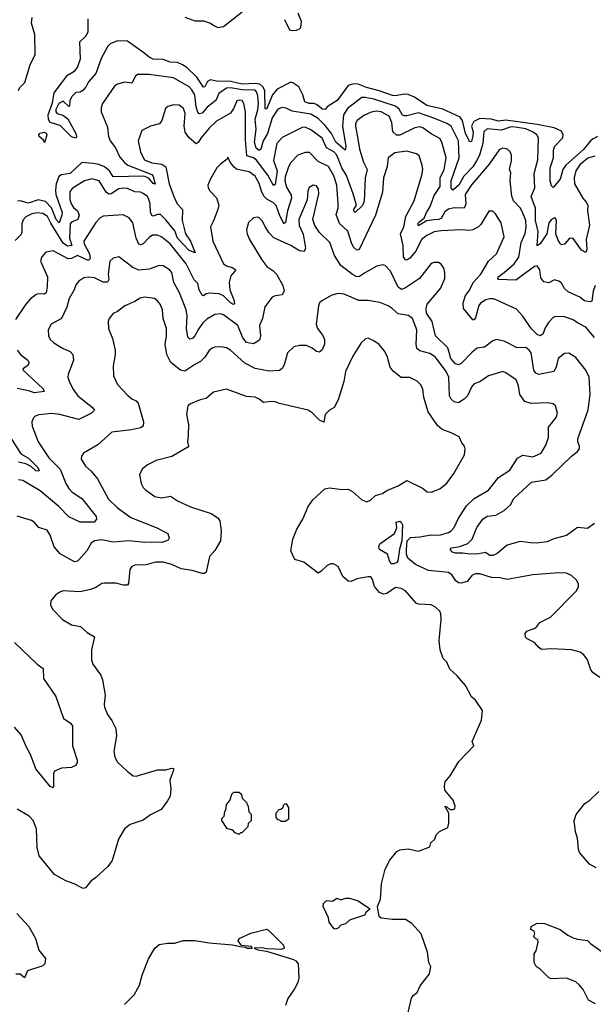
# Model space of a CAD drawing. Extents: x 2220333 to 2384341, y 721037 to 894043.
# Tile 63 of 256: x 2264062 to 2268066, y 771182 to 778049. Entities that reach past the tile are written whole.
import ezdxf

# ---------------------------------------------------------------- set-up
doc = ezdxf.new("R2010")
doc.units = 0

msp = doc.modelspace()

# ---------------------------------------------------------------- linework, layer by layer
at = {"layer": '0CON10XD'}
for points in [[(2265215, 778067.1), (2265285, 778040.4), (2265345, 778041.2), (2265394.1, 778024.1), (2265417.6, 778007.6), (2265445, 777994.6), (2265485, 778001.1), (2265615, 778102.9)], [(2265910.7, 778050.7), (2265945, 777978.9), (2265965, 777972.8), (2265995, 777974.7), (2266016.2, 777983.8), (2266025.5, 777995), (2266028.5, 778035), (2266005.5, 778095)], [(2264054.2, 777555.8), (2264063.8, 777575), (2264099.1, 777610.9), (2264135.6, 777734.4), (2264170.6, 777805), (2264168.8, 777945), (2264145.5, 778025.5), (2264149.2, 778065)], [(2268095, 777233.2), (2268065, 777218.6), (2268047.1, 777205), (2267997.6, 777142.4), (2267874.8, 777035), (2267854.3, 777005), (2267835, 776936.2), (2267785, 776877.5), (2267775, 776890), (2267765.9, 776925), (2267764.8, 777015), (2267789, 777085), (2267787.4, 777135), (2267794.8, 777165), (2267854.7, 777225.3), (2267856.7, 777245), (2267845, 777270.9), (2267793.9, 777293.9), (2267675, 777317), (2267455, 777347.4), (2267405, 777340.2), (2267353.8, 777355), (2267275, 777360.6), (2267231.6, 777338.4), (2267216.2, 777305), (2267226.7, 777265), (2267225, 777238.8), (2267215, 777200), (2267205, 777196), (2267174.1, 777255), (2267153.6, 777345), (2267137.9, 777367.9), (2267015, 777423.7), (2266905, 777449.4), (2266819.1, 777509.2), (2266775, 777527.3), (2266745, 777530), (2266685, 777517.3), (2266665, 777518.9), (2266572.2, 777552.2), (2266482, 777575), (2266425, 777598.9), (2266395, 777601.9), (2266355, 777590), (2266279.2, 777485), (2266209.7, 777440.3), (2266195, 777422), (2266175, 777424.6), (2266135, 777457.7), (2266116, 777464), (2266083.8, 777465), (2266053.8, 777475), (2266038.6, 777525), (2266010.8, 777580.8), (2265969.4, 777609.4), (2265955, 777612.2), (2265858.6, 777565), (2265826.5, 777523.5), (2265785, 777425.8), (2265776.4, 777426.4), (2265772.4, 777555), (2265760.4, 777580.4), (2265738.9, 777598.9), (2265705, 777603.8), (2265615, 777598.7), (2265537.3, 777617.3), (2265435, 777619.6), (2265395, 777628.3), (2265373.1, 777616.9), (2265355, 777581.2), (2265345, 777577.5), (2265298.2, 777648.2), (2265228.8, 777715), (2265199.3, 777735), (2265165, 777749), (2265112.5, 777752.5), (2265065, 777771.2), (2264993.1, 777773.1), (2264965, 777786.5), (2264928.3, 777818.3), (2264815, 777898.6), (2264745, 777900.6), (2264695, 777881.1), (2264678.1, 777865), (2264631.2, 777778.8), (2264595, 777674.2), (2264543.6, 777616.4), (2264527.3, 777582.7), (2264503.3, 777555), (2264485, 777543.8), (2264455, 777540), (2264427.5, 777515), (2264413.3, 777485), (2264410, 777445), (2264405, 777442.5), (2264365, 777480), (2264336.7, 777465), (2264315, 777422.5), (2264314.5, 777405), (2264325, 777393.5), (2264363, 777383), (2264397.5, 777357.5), (2264454.4, 777255), (2264460, 777235), (2264455, 777222), (2264425, 777232.5), (2264345, 777310), (2264275, 777332), (2264263, 777353), (2264260.9, 777385), (2264291.1, 777468.9), (2264302.4, 777537.6), (2264355, 777605.7), (2264395, 777660.9), (2264447.6, 777692.4), (2264465.9, 777714.1), (2264487.1, 777775), (2264482, 777895), (2264525, 777934.2), (2264540, 777965), (2264541.2, 778055)], [(2268076.3, 777096.3), (2268027.4, 777082.6), (2267973.4, 777036.6), (2267945, 776994), (2267932.4, 776945), (2267934.7, 776904.7), (2267993.1, 776805), (2268016.1, 776776.1), (2268027.3, 776755), (2268026.4, 776715), (2268039.6, 776615), (2268017.5, 776515), (2268021.1, 776445), (2268015, 776425.8), (2267985, 776440.9), (2267925, 776522.9), (2267905.7, 776524.3), (2267895, 776517.5), (2267865, 776482.5), (2267845, 776479.4), (2267835, 776486.9), (2267817.9, 776515), (2267805.3, 776555), (2267810, 776645), (2267805, 776660), (2267795, 776666.4), (2267775, 776655.4), (2267755, 776630.9), (2267742.8, 776555), (2267695, 776484.5), (2267675, 776470.8), (2267681, 776575), (2267661.7, 776645), (2267663.3, 776733.3), (2267633.3, 776815), (2267658, 776875), (2267654.2, 776975), (2267679.5, 777070.5), (2267684, 777225), (2267671.8, 777245), (2267645.4, 777265.4), (2267595, 777286.7), (2267505, 777300.4), (2267485, 777299.4), (2267425, 777279.4), (2267325, 777288.2), (2267302.9, 777267.1), (2267294.4, 777185), (2267271, 777105), (2267252.1, 777065), (2267225, 777021.6), (2267162.6, 776957.4), (2267127.9, 776895), (2267085, 776860.5), (2267073.8, 776875), (2267074.8, 776925), (2267129.4, 777085), (2267125.6, 777205), (2267074.6, 777305), (2267045, 777325.3), (2266952.4, 777362.4), (2266845, 777398.9), (2266765, 777377.5), (2266745, 777377.5), (2266734, 777384), (2266711.6, 777425), (2266685, 777445.2), (2266535.1, 777495.1), (2266475, 777507.2), (2266450, 777505), (2266350.4, 777429.6), (2266321.7, 777385), (2266316.2, 777305), (2266339.8, 777165), (2266335, 777139.2), (2266268.2, 777195), (2266238.1, 777255), (2266195, 777310.3), (2266145, 777360), (2266095, 777390.2), (2265965, 777409.6), (2265922.2, 777432.2), (2265895, 777435.5), (2265865, 777423.6), (2265824, 777365), (2265792.7, 777255), (2265761.4, 777205), (2265745, 777145.7), (2265735, 777135.4), (2265713.3, 777153.3), (2265701.2, 777195), (2265713.6, 777285), (2265705.4, 777355), (2265725, 777419.4), (2265728.6, 777465), (2265725, 777516.9), (2265716, 777545), (2265706.2, 777556.2), (2265615, 777560.3), (2265535, 777572.7), (2265505, 777570), (2265452.2, 777535), (2265430.8, 777485), (2265371.7, 777438.3), (2265335, 777396.2), (2265315, 777391.5), (2265305, 777402.9), (2265295, 777440.8), (2265285, 777523.6), (2265265, 777558.9), (2265245, 777579.4), (2265135, 777642.5), (2264965.9, 777665.9), (2264885, 777665.7), (2264871.4, 777655), (2264845, 777606.2), (2264796.4, 777613.6), (2264745, 777598.8), (2264725, 777586.2), (2264641.1, 777465), (2264630.9, 777435), (2264630.8, 777405), (2264675, 777298.8), (2264683.3, 777235), (2264694.5, 777205), (2264730, 777155), (2264760.5, 777090.5), (2264793.1, 777053.1), (2264817.8, 777035), (2264985, 776969.4), (2264995.2, 776955), (2265009.1, 776900.9), (2264995, 776906.9), (2264963.9, 776943.9), (2264928.2, 776958.2), (2264715, 776952.4), (2264688.4, 776995), (2264655, 777023.4), (2264615, 777039.1), (2264574.9, 777045.1)], [(2268078.9, 776195), (2268064.5, 776155), (2268056.2, 776085), (2268045, 776080), (2268005, 776088.8), (2267973.1, 776113.1), (2267891.1, 776151.1), (2267864.3, 776175), (2267845, 776211.2), (2267825, 776225.8), (2267795, 776235.6), (2267755, 776212.5), (2267720.4, 776220.4), (2267698.9, 776248.9), (2267693.8, 776305), (2267675, 776332.2), (2267655, 776327.1), (2267525, 776233.2), (2267405, 776235.8), (2267398.9, 776245), (2267402.1, 776255), (2267444.8, 776285.2), (2267515, 776345.4), (2267546.7, 776393.3), (2267563.2, 776495), (2267591.8, 776558.2), (2267597.4, 776602.6), (2267595, 776648), (2267570.5, 776710.5), (2267555, 776736.4), (2267510.4, 776785), (2267497.6, 776817.6), (2267485.5, 776924.5), (2267490.5, 776980.5), (2267481.2, 777005), (2267495.9, 777064.1), (2267496.1, 777103.9), (2267486.1, 777126.1), (2267466.7, 777146.7), (2267435, 777153.3), (2267408.3, 777141.7), (2267340, 777040), (2267215, 776897.5), (2267171.5, 776828.5), (2267177.3, 776762.7), (2267165.2, 776734.8), (2267095, 776736.6), (2267055, 776727.6), (2267030.9, 776709.1), (2267005, 776663.3), (2266985, 776654.9), (2266955, 776654), (2266903.1, 776646.9), (2266845, 776611.8), (2266840.7, 776625), (2266845, 776635.5), (2266884.8, 776665.2), (2266901.1, 776705), (2266927.8, 776745), (2266956.6, 776823.3), (2266996.8, 776885), (2266997.7, 776945), (2267025.9, 777005), (2267040, 777085), (2267008.8, 777195), (2266995, 777220.4), (2266933.5, 777253.5), (2266877.5, 777295), (2266855, 777301.2), (2266820.8, 777295), (2266715, 777243.4), (2266693.1, 777243.1), (2266667.5, 777267.5), (2266661, 777331), (2266640.8, 777375), (2266585.7, 777405), (2266555, 777410.6), (2266515.9, 777404.1), (2266465, 777381.1), (2266416.9, 777345), (2266406.5, 777325), (2266405.4, 777305), (2266422.4, 777217.6), (2266433.7, 777145), (2266462.4, 777055), (2266487.3, 777005), (2266473, 776945), (2266467.1, 776782.9), (2266455, 776752.7), (2266405, 776704.4), (2266395, 776714), (2266394.7, 776725), (2266412.7, 776755), (2266389, 776835), (2266343.1, 776963.1), (2266310.9, 777015), (2266275, 777104.6), (2266255, 777128.3), (2266205, 777155.4), (2266173.2, 777223.2), (2266095, 777281.2), (2266055, 777298.2), (2266035, 777297.7), (2265894, 777226), (2265857.5, 777185), (2265835, 777067.5), (2265859.2, 776995), (2265845, 776900), (2265835, 776891.4), (2265794.8, 776965), (2265715, 777069.6), (2265695, 777085.2), (2265648.4, 777098.4), (2265638.5, 777211.5), (2265638.7, 777405), (2265627.8, 777465), (2265614.5, 777484.5), (2265595, 777488.5), (2265576.9, 777483.1), (2265557.4, 777432.6), (2265533.4, 777396.6), (2265435, 777340.5), (2265385, 777292.3), (2265327.3, 777222.7), (2265308.8, 777191.2), (2265295, 777182.2), (2265245.4, 777225), (2265216.7, 777265), (2265210.8, 777305), (2265217.8, 777395), (2265205, 777429.2), (2265175, 777452.5), (2265135, 777455.6), (2265096.6, 777443.4), (2265080.9, 777429.1), (2265053.5, 777345), (2265037.8, 777322.2), (2264975, 777306.5), (2264914.6, 777275.4), (2264889.5, 777205), (2264905.5, 777125), (2264932.5, 777072.5), (2264985, 777049.3), (2265055, 777040.8), (2265082.9, 777022.9), (2265105.3, 776905), (2265137.8, 776815), (2265162.5, 776765), (2265199.4, 776725), (2265197.6, 776647.6), (2265220.3, 776555), (2265255.2, 776505.2), (2265286.1, 776423.9), (2265245, 776439.7), (2265165, 776525.3), (2265146.2, 776576.2), (2265082.9, 776652.9), (2265045, 776690), (2265025, 776691.1), (2264995, 776678.5), (2264985, 776682.9), (2264976.4, 776706.4), (2264972.5, 776765), (2264963.6, 776795), (2264954.1, 776815), (2264925, 776837.3), (2264905, 776845.3), (2264865, 776848.7), (2264815, 776870.7), (2264785, 776874), (2264755, 776868), (2264700, 776835), (2264685, 776832.2), (2264665.4, 776845), (2264616.9, 776925), (2264565, 776939.6), (2264515, 776923.8), (2264429.4, 776870.6), (2264412, 776848), (2264413.4, 776795), (2264421.3, 776765), (2264438.1, 776738.1), (2264466.9, 776715), (2264477.5, 776685), (2264469.2, 776655), (2264425, 776636.8), (2264415.7, 776624.3), (2264408.9, 776525), (2264425.5, 776474.5), (2264395, 776469.2), (2264365, 776490.7), (2264278.9, 776628.9), (2264255.9, 776675.9), (2264225, 776696.9), (2264185, 776700.9), (2264146.2, 776693.8), (2264105, 776673.1), (2264087.7, 776652.3), (2264076.7, 776625), (2264076.7, 776565), (2264070.5, 776549.5), (2264031.4, 776508.6)], [(2264235, 777190), (2264229.5, 777209.5), (2264199.4, 777235), (2264196.9, 777245), (2264205, 777256.4), (2264234.3, 777264.3), (2264247.8, 777257.8), (2264251.4, 777245), (2264235, 777190)], [(2268075, 775831.4), (2268015, 775905.6), (2267955, 775934.4), (2267925, 775956.7), (2267865, 775977.5), (2267805, 775978.6), (2267785, 775970.8), (2267755, 775938.6), (2267731.5, 775905), (2267713.1, 775855), (2267695, 775844.5), (2267675, 775853.5), (2267635, 775893.5), (2267572.9, 775982.9), (2267531.1, 776031.1), (2267371.1, 776101.1), (2267345, 776102.7), (2267315, 776095.4), (2267278.5, 776071.5), (2267267.1, 776055), (2267245, 775970), (2267235, 775956.2), (2267225, 775956.7), (2267159.4, 776035), (2267157.4, 776075), (2267174, 776126), (2267197.1, 776155), (2267231, 776219), (2267281.2, 776275), (2267335, 776364.4), (2267391.1, 776415), (2267444, 776535), (2267423.2, 776633.2), (2267383.8, 776695), (2267365, 776713.8), (2267336.4, 776713.6), (2267280.3, 776619.7), (2267265.5, 776604.5), (2267225, 776584.3), (2267205, 776579.2), (2267145, 776583.1), (2267005, 776576.1), (2266955, 776568.2), (2266905, 776544), (2266867.3, 776515), (2266827.5, 776435), (2266785, 776385.6), (2266765, 776371.1), (2266755, 776374.4), (2266741.4, 776395), (2266739, 776475), (2266720.7, 776555), (2266743.4, 776605), (2266756.7, 776676.7), (2266815.5, 776785), (2266869.5, 776965), (2266875.5, 777005), (2266872.5, 777035), (2266850.3, 777100.3), (2266832.5, 777112.5), (2266765, 777132.9), (2266680.2, 777119.8), (2266633.7, 777086.3), (2266626.7, 777025), (2266601.2, 776945), (2266593.9, 776846.1), (2266545, 776686.2), (2266432, 776445), (2266415, 776440.6), (2266395, 776459.4), (2266380.6, 776485), (2266353.8, 776575), (2266295, 776626.5), (2266270.7, 776689.3), (2266284.7, 776735), (2266286, 776766), (2266275.2, 776895), (2266255, 776960), (2266217.7, 777025), (2266145, 777060.4), (2266085, 777123.5), (2266055, 777122.3), (2266005, 777104.6), (2265955, 777052.2), (2265938.4, 777021.6), (2265916.3, 776953.7), (2265914, 776925), (2265925, 776880.5), (2265958, 776825), (2265960.2, 776805), (2265932.1, 776715), (2265916.7, 776635), (2265905, 776625.8), (2265875, 776688.8), (2265853.6, 776753.6), (2265835, 776772.2), (2265787.5, 776797.5), (2265769.2, 776815), (2265752.5, 776845), (2265735, 776906.9), (2265705, 776958.2), (2265665, 776987.7), (2265605, 776998.5), (2265576.5, 777006.5), (2265559.3, 777019.3), (2265532, 777055), (2265515, 777090), (2265510, 777075), (2265465.7, 777044.3), (2265438.8, 777015), (2265392, 776935), (2265376, 776895), (2265378, 776875), (2265390, 776855), (2265436.8, 776806.8), (2265451.8, 776755), (2265446, 776724), (2265415.8, 776645), (2265394.3, 776605), (2265410.4, 776505), (2265485, 776345.7), (2265505, 776331.5), (2265545, 776321.1), (2265570, 776305), (2265536.9, 776263.1), (2265525.4, 776215), (2265528.7, 776165), (2265557.1, 776095), (2265562, 776068), (2265555, 776063.3), (2265535, 776074.7), (2265485, 776122.5), (2265455, 776136), (2265385, 776141.5), (2265365, 776136.7), (2265345, 776122.5), (2265335, 776127.5), (2265316.2, 776165), (2265305, 776210), (2265279.2, 776235), (2265225.3, 776345), (2265112.2, 776485), (2265055, 776531.2), (2265025, 776546.4), (2264988.8, 776545), (2264965, 776529.1), (2264925, 776484.6), (2264905, 776478.8), (2264895, 776482.5), (2264875.8, 776525), (2264852.1, 776632.1), (2264826, 776666), (2264785, 776686.9), (2264645, 776677.5), (2264623.4, 776666.6), (2264593.3, 776635), (2264509.6, 776505), (2264512, 776485), (2264548.7, 776415), (2264553.6, 776386.4), (2264548.4, 776371.6), (2264535, 776372.6), (2264465, 776405.2), (2264425, 776383.1), (2264401.8, 776381.8), (2264295, 776436.9), (2264245, 776427.1), (2264217.1, 776395), (2264207.1, 776365), (2264257.5, 776255), (2264255.3, 776185), (2264246.4, 776145), (2264235, 776134.5), (2264195, 776137.5), (2264177.4, 776132.6), (2264135, 776098.6), (2264104.7, 776065.3), (2264032.4, 775957.6)], [(2264574.9, 777045.1), (2264495, 777052.5), (2264415, 776975.8), (2264355, 776966.9), (2264335, 776954.6), (2264317.6, 776905), (2264311.2, 776858.8), (2264315, 776830.4), (2264358.3, 776705), (2264357, 776685), (2264337.7, 776632.3), (2264317, 776655), (2264285, 776737.2), (2264241.5, 776781.5), (2264191.6, 776791.6), (2264125, 776769.3), (2264065, 776785.1), (2264047.2, 776782.8)], [(2266475.3, 776284.7), (2266435, 776258.2), (2266415, 776256.2), (2266385, 776271.2), (2266305, 776334.6), (2266260, 776405), (2266227.8, 776495), (2266155.4, 776565.4), (2266123, 776613), (2266108.1, 776655), (2266150.5, 776835), (2266147.8, 776867.8), (2266135, 776890), (2266110, 776895), (2266082, 776878), (2266074.4, 776855.6), (2266068.3, 776791.7), (2266010.4, 776655), (2266012.8, 776612.8), (2266042, 776552), (2266056.4, 776455), (2266047.4, 776432.6), (2266015, 776436.7), (2265955, 776473.4), (2265837.2, 776527.2), (2265802.5, 776565), (2265776.4, 776606.4), (2265756, 776645), (2265735, 776666), (2265725, 776671.2), (2265695, 776666.7), (2265660, 776635), (2265646.4, 776583.6), (2265650.8, 776555), (2265665.8, 776515), (2265753.1, 776375), (2265788.6, 776328.6), (2265830.2, 776300.2), (2265855, 776273.1), (2265899.6, 776195), (2265907.5, 776155), (2265895, 776130), (2265845, 776124), (2265825, 776113.8), (2265773, 776047), (2265758.1, 775965), (2265736.2, 775915), (2265743.5, 775845), (2265735.5, 775814.5), (2265695, 775789.2), (2265645, 775798.6), (2265620.7, 775830.7), (2265585, 775917.1), (2265485, 775990), (2265465, 775998.2), (2265425, 775993.8), (2265368.7, 775961.3), (2265340, 775935), (2265309.4, 775890.6), (2265285, 775844.2), (2265268, 775825), (2265250.9, 775820.9), (2265235, 775833.8), (2265227.2, 775895), (2265230.3, 775985), (2265224.1, 776025), (2265177.2, 776145), (2265139.2, 776215), (2265123.5, 776285), (2265108.1, 776305), (2265065, 776333.3), (2265035, 776335.5), (2264965, 776309.6), (2264893, 776303), (2264851, 776321), (2264755, 776393.8), (2264715, 776386.7), (2264691.2, 776365), (2264680.5, 776275), (2264683.9, 776236.1), (2264675, 776218.9), (2264645, 776218), (2264585, 776248.7), (2264545, 776253.5), (2264510.8, 776249.2), (2264474.3, 776225), (2264455, 776198.8), (2264442.9, 776165), (2264407.8, 776105), (2264390.9, 776045), (2264355, 775964.2), (2264282.5, 775925), (2264260, 775885), (2264263.4, 775843.4), (2264275, 775818.8), (2264300, 775795), (2264365, 775755.5), (2264413.8, 775735), (2264433.2, 775713.2), (2264437.5, 775675), (2264400.8, 775575), (2264399.2, 775555), (2264406.8, 775526.8), (2264432.2, 775475), (2264468.1, 775425), (2264570.8, 775345), (2264584.2, 775325), (2264564, 775305), (2264475, 775261.5), (2264342.5, 775295), (2264285, 775302.9), (2264195, 775294), (2264170, 775285), (2264157.7, 775272.3), (2264146, 775245), (2264148.6, 775215), (2264190.6, 775105), (2264265, 774992.2), (2264345.2, 774915.2), (2264383.3, 774815), (2264405, 774780), (2264429.5, 774755), (2264495, 774709.3), (2264595.5, 774585), (2264598.1, 774565), (2264582, 774545), (2264485, 774544.4), (2264405, 774580.8), (2264335.6, 774655), (2264205, 774763.2), (2264085, 774835.4), (2264055, 774840.4)], [(2268075, 774536), (2268025, 774501.4), (2267955, 774507.5), (2267879, 774451), (2267791.7, 774428.3), (2267745, 774408.2), (2267667.6, 774397.6), (2267628.5, 774401.5), (2267555, 774410.7), (2267465, 774385.4), (2267395, 774326.7), (2267365, 774311.4), (2267345, 774312.5), (2267314.2, 774334.2), (2267266.5, 774323.5), (2267205, 774320.5), (2267155, 774328.8), (2267105, 774328), (2267083.3, 774335), (2267066.9, 774355), (2267076.2, 774365), (2267134.8, 774375.2), (2267190, 774395), (2267220.6, 774425), (2267252.8, 774507.2), (2267294.4, 774565.6), (2267324.5, 774585.5), (2267385, 774594.4), (2267445, 774626.2), (2267488.5, 774665), (2267510.5, 774709.5), (2267635, 774824.6), (2267735, 774840.8), (2267777.4, 774872.6), (2267915, 775004.5), (2267954.3, 775035), (2267968.9, 775055), (2267970, 775075), (2267958.6, 775105), (2267958.1, 775125), (2268031.5, 775328.5), (2268045.5, 775435), (2268038.1, 775555), (2268013.1, 775605), (2267945, 775693.1), (2267896.2, 775723.8), (2267865, 775720.8), (2267821.9, 775685), (2267806.4, 775625), (2267790.8, 775595), (2267685, 775574.5), (2267665, 775584.4), (2267652.3, 775605), (2267632, 775725), (2267617.9, 775745), (2267595, 775762.1), (2267535, 775761.1), (2267445, 775805.7), (2267391.2, 775818.8), (2267365, 775809.2), (2267306.1, 775763.9), (2267255, 775757.5), (2267220.4, 775729.6), (2267145, 775651.8), (2267125, 775641.5), (2267105, 775647.9), (2267072.3, 775685), (2267051, 775761), (2266964.7, 775844.7), (2266940.9, 775945), (2266902.7, 776002.7), (2266898.6, 776035), (2266906.5, 776065), (2267000.8, 776175), (2267029.2, 776245), (2267030, 776285), (2267022, 776315), (2267005, 776343.3), (2266985, 776356.2), (2266955, 776355.8), (2266935, 776348.6), (2266853.3, 776245), (2266755, 776178.2), (2266726.7, 776166.7), (2266705, 776184.3), (2266650.6, 776295), (2266614.3, 776334.3), (2266595, 776338.6), (2266555, 776329.5), (2266475.3, 776284.7)], [(2268111.7, 773461.7), (2268065, 773493.8), (2268050, 773515), (2268025.7, 773585.7), (2267999.7, 773619.7), (2267975, 773639.2), (2267915, 773654), (2267775, 773661.2), (2267705, 773656.2), (2267685, 773670), (2267656.1, 773706.1), (2267605, 773730), (2267593.6, 773743.6), (2267590.7, 773769.3), (2267602.5, 773785), (2267665, 773807.5), (2267692.5, 773845), (2267767.3, 773882.7), (2267948.8, 774065), (2267964, 774095), (2267963.8, 774115), (2267949.1, 774139.1), (2267915, 774172.5), (2267879.1, 774189.1), (2267825, 774192.5), (2267645, 774177.1), (2267465.9, 774145.9), (2267417.3, 774157.3), (2267355, 774158.9), (2267275, 774183.3), (2267245, 774183.3), (2267220, 774175), (2267185, 774131.2), (2267145, 774120), (2267125, 774122), (2267106.7, 774135), (2267078.3, 774178.3), (2267055, 774194), (2266915, 774207.5), (2266825, 774248.6), (2266772.5, 774292.5), (2266762.2, 774322.2), (2266761.3, 774355), (2266766.5, 774413.5), (2266791.2, 774438.8), (2266855, 774441.7), (2266935, 774455.8), (2266992.5, 774455), (2267055, 774472.9), (2267075, 774484.4), (2267095, 774508.6), (2267123.1, 774566.9), (2267182.1, 774657.9), (2267235, 774709.3), (2267335, 774768.1), (2267403.6, 774856.4), (2267483.8, 774906.2), (2267537.9, 774992.1), (2267575, 775012.7), (2267645, 775000), (2267702.5, 775025), (2267735, 775081.2), (2267754.2, 775134.2), (2267753.4, 775206.6), (2267806.2, 775275), (2267816.7, 775305), (2267803.3, 775355), (2267785, 775370), (2267747, 775377), (2267632.4, 775372.4), (2267587.2, 775387.2), (2267554.3, 775434.3), (2267544.6, 775495), (2267527.8, 775537.8), (2267456.6, 775586.6), (2267435, 775594.5), (2267335.3, 775564.7), (2267275, 775523.1), (2267235, 775508.6), (2267218.9, 775491.1), (2267187.3, 775425), (2267165, 775401.5), (2267125, 775377.8), (2267095, 775384.4), (2267075, 775401.4), (2267063.2, 775425), (2267057.3, 775555), (2267038.6, 775595), (2266964.4, 775695), (2266925, 775721.2), (2266855, 775738.9), (2266834.7, 775754.7), (2266830.3, 775785), (2266833.6, 775885), (2266804.5, 775964.5), (2266775.6, 775985.6), (2266705, 775997.3), (2266661.9, 776035), (2266633.9, 776053.9), (2266577, 776077), (2266495, 776091.5), (2266430.2, 776090.2), (2266327.5, 776135), (2266285, 776138.5), (2266241.7, 776128.3), (2266171.1, 776088.9), (2266155, 776073.3), (2266147, 776053), (2266131.9, 775925), (2266140.6, 775895), (2266177.4, 775847.4), (2266189.1, 775819.1), (2266190, 775785), (2266173.8, 775746.2), (2266155, 775730.8), (2266135, 775735.8), (2266105, 775758.1), (2266065, 775775.6), (2266014.5, 775775.5), (2265975, 775768.1), (2265931.4, 775725), (2265907.7, 775642.3), (2265893.6, 775616.4), (2265875, 775603.1), (2265803.4, 775596.6), (2265705.3, 775615.3), (2265635, 775652.5), (2265535, 775744.4), (2265505, 775760.6), (2265465, 775767.5), (2265425, 775765.6), (2265405, 775758.6), (2265385, 775742.9), (2265354.6, 775695), (2265325, 775664), (2265284.4, 775645), (2265215, 775598.2), (2265185, 775603.8), (2265117.3, 775657.3), (2265088.8, 775715), (2265077.7, 775785), (2265088.2, 775845), (2265086.9, 775895), (2265062.9, 775965), (2265059.2, 776025), (2265041.9, 776065), (2265025, 776089.2), (2265002.5, 776105), (2264935, 776113.1), (2264902.7, 776107.3), (2264865.6, 776084.4), (2264795.6, 776054.4), (2264745, 776014), (2264715, 775998.8), (2264686.7, 775965), (2264680, 775945), (2264681.2, 775895), (2264709.2, 775825), (2264729.2, 775745), (2264729.2, 775715), (2264714.1, 775634.1), (2264718, 775565), (2264746, 775505), (2264817.4, 775427.4), (2264844.6, 775404.6), (2264875, 775390.8), (2264888.6, 775375), (2264926.7, 775245), (2264923.1, 775215), (2264905, 775201.8), (2264841.9, 775188.1), (2264705, 775172.9), (2264608.8, 775085), (2264506.7, 775025), (2264494, 775005), (2264492, 774985), (2264521.2, 774935), (2264560.7, 774900.7), (2264605, 774846.2), (2264683.1, 774705), (2264745, 774644.4), (2264837.4, 774577.4), (2265015, 774508.2), (2265096, 774465), (2265106.1, 774433.9), (2265099.7, 774420.3), (2265055, 774402.5), (2264985.8, 774404.2), (2264935, 774403.3), (2264825, 774415.3), (2264715, 774405.3), (2264635, 774420.7), (2264585, 774414.5), (2264561.1, 774398.9), (2264531.9, 774345), (2264475, 774283.1), (2264465, 774273.5), (2264445, 774269.1), (2264345, 774322.7), (2264302.9, 774372.9), (2264274.7, 774454.7), (2264255, 774488.1), (2264195, 774507.8), (2264164.5, 774544.5), (2264145.4, 774555.4), (2264045, 774585.7)], [(2266773.8, 771125), (2266796.2, 771225), (2266810, 771245), (2266836.2, 771265), (2266857.7, 771312.3), (2266922.5, 771395), (2266932.5, 771445), (2266918.8, 771475), (2266910, 771545), (2266863.6, 771673.6), (2266800, 771745), (2266755, 771773.3), (2266664.1, 771774.1), (2266585, 771783.8), (2266572, 771795), (2266560.9, 771865), (2266580.8, 771915), (2266587.6, 772022.4), (2266613.5, 772125), (2266645, 772188.8), (2266695, 772248.8), (2266715, 772258.8), (2266775, 772266.7), (2266845, 772251.2), (2266925, 772280), (2266931.7, 772308.3), (2266960, 772335), (2266970, 772365), (2266993, 772387), (2267050, 772415), (2267057.5, 772445), (2267057.5, 772515), (2267030, 772565), (2267045, 772560), (2267065, 772540), (2267085, 772540), (2267100, 772545), (2267102.5, 772565), (2267087.5, 772605), (2267030, 772675), (2267026.7, 772705), (2267032.5, 772735), (2267067.5, 772775), (2267128, 772875), (2267232.5, 772985), (2267220, 773015), (2267286.4, 773163.6), (2267291.7, 773231.7), (2267245, 773302.5), (2267215, 773327.5), (2267173.3, 773405), (2267115, 773473.3), (2267065, 773520), (2267045, 773567.5), (2267018.8, 773595), (2266998, 773655), (2266989.5, 773719.5), (2267004.1, 773865.9), (2267002.5, 773905), (2266994, 773925), (2266965, 773952), (2266935, 773967.5), (2266845, 773972.5), (2266828.8, 773978.8), (2266756.2, 774065), (2266725, 774082.9), (2266685, 774088.6), (2266625, 774047.1), (2266602.7, 774042.7), (2266573.2, 774053.2), (2266540, 774095), (2266524.4, 774144.4), (2266512.7, 774162.7), (2266495, 774164.3), (2266415, 774148.5), (2266375, 774130.8), (2266355, 774134), (2266318.8, 774165), (2266285.9, 774235.9), (2266253.6, 774253.6), (2266235, 774253.8), (2266207.7, 774242.3), (2266165, 774200), (2266145, 774190), (2266045, 774266.7), (2265983.6, 774283.6), (2265955.9, 774345.9), (2265970, 774425), (2265997.5, 774495), (2266039.4, 774565), (2266075, 774653.8), (2266108.6, 774701.4), (2266193.4, 774776.6), (2266225, 774783.1), (2266315, 774771.8), (2266355, 774775.8), (2266386.8, 774756.8), (2266449.5, 774699.5), (2266485, 774686), (2266511.7, 774698.3), (2266545, 774730), (2266595.8, 774744.2), (2266624.1, 774765.9), (2266705, 774798), (2266765, 774836), (2266875, 774781.2), (2266905.9, 774755.9), (2266935, 774753.8), (2266995, 774776.7), (2267045, 774816.7), (2267093.8, 774885), (2267166.7, 775015), (2267172.5, 775055), (2267167.5, 775075), (2267147.7, 775097.7), (2267129.5, 775139.5), (2267075, 775168.1), (2267011.3, 775191.3), (2266977.9, 775217.9), (2266914.6, 775315), (2266883.3, 775415), (2266877.1, 775475), (2266860, 775505), (2266837.6, 775527.6), (2266785, 775554.3), (2266724.4, 775554.4), (2266668.8, 775598.8), (2266648.8, 775625), (2266630.8, 775695), (2266611.2, 775735), (2266572.7, 775782.7), (2266535, 775808.8), (2266495, 775826.7), (2266476.4, 775823.6), (2266446.7, 775795), (2266387.3, 775702.7), (2266336, 775595), (2266324.2, 775525.8), (2266285, 775397.5), (2266256.7, 775345), (2266223.9, 775326.1), (2266193.9, 775296.1), (2266185, 775242.5), (2266155, 775256.2), (2266105, 775306.7), (2266075.8, 775325.8), (2265875, 775371.2), (2265845, 775384), (2265815, 775385.8), (2265765, 775378), (2265735, 775402), (2265705.8, 775415.8), (2265645, 775422), (2265505, 775471.2), (2265415, 775452), (2265365, 775406), (2265322.7, 775397.3), (2265255, 775370), (2265236.7, 775355), (2265226.7, 775295), (2265241.2, 775225), (2265238.3, 775148.3), (2265233.3, 775105), (2265240, 775075), (2265235, 775067.5), (2265125, 775002.5), (2265015, 774975.7), (2264955, 774944.3), (2264918, 774915), (2264899.2, 774875), (2264910, 774815), (2264925, 774786.2), (2264939.7, 774769.7), (2265005, 774724.3), (2265055, 774714.3), (2265115, 774725.6), (2265165, 774692.5), (2265255, 774652.2), (2265400, 774605), (2265445, 774576), (2265459.4, 774555), (2265468.2, 774485), (2265462.9, 774415), (2265425, 774346.2), (2265388.1, 774305), (2265362.9, 774195), (2265352.6, 774187.4), (2265335, 774186.8), (2265267.1, 774207.1), (2265188.4, 774218.4), (2265125, 774248.5), (2265065, 774265.6), (2265010, 774265), (2264945, 774246), (2264865, 774244), (2264844.4, 774235.6), (2264831.2, 774215), (2264822, 774118), (2264814, 774106), (2264785, 774104.3), (2264735, 774118.6), (2264655, 774120), (2264635, 774116.2), (2264595, 774090), (2264555.8, 774074.2), (2264485, 774058.8), (2264364.1, 774065.9), (2264337.5, 774055), (2264312.5, 774035), (2264280, 773995), (2264277.5, 773965), (2264293.3, 773935), (2264361.2, 773865), (2264425, 773828), (2264487.7, 773817.7), (2264533.3, 773775), (2264583.8, 773745), (2264564.2, 773655), (2264564.2, 773585), (2264574, 773555), (2264627.6, 773477.6), (2264640.8, 773445), (2264659.1, 773339.1), (2264652.9, 773275), (2264654.4, 773254.4), (2264674.4, 773204.4), (2264705, 773162.5), (2264733.8, 773105), (2264737.5, 773055), (2264718.6, 772945), (2264725.8, 772905), (2264745, 772872), (2264814, 772805), (2264855, 772776.7), (2264875, 772773.8), (2265025, 772816.7), (2265083, 772817), (2265125, 772830), (2265136.1, 772826.1), (2265136, 772816), (2265110.8, 772745), (2265117.5, 772685), (2265113.3, 772635), (2265095, 772602.5), (2265048.8, 772541.2), (2264976.4, 772503.6), (2264923.6, 772466.4), (2264833, 772437), (2264795, 772406.2), (2264752.5, 772335), (2264707.8, 772185), (2264677.5, 772142.5), (2264595, 772066.2), (2264558.3, 772041.7), (2264522.5, 771995), (2264505, 771990), (2264443.6, 772023.6), (2264385, 772043.3), (2264305, 772087.5), (2264198.3, 772218.3), (2264183.3, 772275), (2264178.8, 772405), (2264156.7, 772465), (2264127.5, 772495), (2264045, 772542.5)], [(2264045.6, 775745), (2264067.8, 775715), (2264119.1, 775675), (2264128.9, 775655), (2264118, 775635), (2264083.3, 775615), (2264086, 775605), (2264227.1, 775475), (2264233.3, 775456.7), (2264165, 775446.4), (2264125, 775461.2), (2264045, 775477.8)], [(2263997.1, 775135), (2264071.4, 775021.4), (2264125, 774991.8), (2264188.9, 774925), (2264198.1, 774905), (2264195, 774900.8), (2264175, 774902.8), (2264141.7, 774931.7), (2264105, 774951.9), (2264055, 774964.2)], [(2266675, 774253.8), (2266654.6, 774254.6), (2266642.9, 774275), (2266630.5, 774320.5), (2266574.6, 774355), (2266568.1, 774375), (2266577, 774393), (2266678.8, 774465), (2266694.2, 774505), (2266691.1, 774545), (2266715, 774550.5), (2266725.7, 774545), (2266734.1, 774525), (2266729.3, 774415), (2266713.3, 774356.7), (2266702.8, 774275), (2266695, 774263.6), (2266675, 774253.8)], [(2264026, 773705), (2264183.3, 773555), (2264226, 773525), (2264228.8, 773455), (2264315, 773330), (2264368.8, 773175), (2264415.5, 773145.5), (2264430, 773125), (2264430, 772985), (2264464.3, 772885), (2264463.2, 772866.8), (2264451.1, 772848.9), (2264425, 772834.4), (2264355, 772828.6), (2264305, 772808.8), (2264298.8, 772791.2), (2264299.3, 772700.7), (2264295, 772692.5), (2264275, 772702), (2264174.1, 772824.1), (2264138.7, 772925), (2264109.3, 772975), (2264072.8, 773062.8), (2264025.8, 773115.8)], [(2265595, 772370), (2265605, 772380), (2265615, 772380), (2265658.3, 772421.7), (2265660, 772445), (2265680, 772465), (2265680, 772505), (2265663, 772523), (2265660, 772565), (2265651.7, 772571.7), (2265650, 772585), (2265620, 772615), (2265610, 772645), (2265595, 772660), (2265555, 772660), (2265540, 772645), (2265530, 772605), (2265503, 772577), (2265500, 772535), (2265493, 772527), (2265487, 772493), (2265470, 772475), (2265470, 772465), (2265505, 772410), (2265545, 772400), (2265561.7, 772381.7), (2265595, 772370)], [(2268086.7, 772135), (2268040.7, 772160.7), (2267970.3, 772240.3), (2267962, 772265), (2267955, 772340), (2267942, 772385), (2267936.2, 772446.2), (2267930, 772455), (2267946.7, 772505), (2267972, 772538), (2268007, 772583), (2268043, 772607), (2268103.9, 772666.1)], [(2265915, 772460), (2265940, 772475), (2265940, 772555), (2265925, 772580), (2265911.7, 772578.3), (2265901.7, 772568.3), (2265898.3, 772551.7), (2265885, 772540), (2265871.7, 772538.3), (2265850, 772515), (2265850, 772485), (2265861.7, 772471.7), (2265875, 772470), (2265885, 772460), (2265915, 772460)], [(2266265, 771706.2), (2266255, 771710), (2266223.3, 771755), (2266217.5, 771785), (2266180, 771865), (2266183.9, 771886.1), (2266203, 771907), (2266245, 771902.5), (2266275, 771922.5), (2266305, 771910), (2266338.3, 771921.7), (2266365, 771922.5), (2266425, 771903.3), (2266505, 771850), (2266505, 771842.5), (2266480, 771825), (2266470, 771805), (2266365, 771770), (2266336.1, 771743.9), (2266305, 771733.3), (2266285, 771713.8), (2266265, 771706.2)], [(2264043.3, 771815), (2264126.7, 771725), (2264171.7, 771641.7), (2264195, 771560), (2264241.7, 771501.7), (2264237.5, 771465), (2264225, 771450), (2264117.5, 771415), (2264095, 771367.5), (2264065, 771393.3), (2264035, 771393.8)], [(2264795, 771180), (2264860.5, 771249.5), (2264898.8, 771315), (2264916.7, 771385), (2264961.4, 771498.6), (2265006.2, 771575), (2265035, 771599.2), (2265095, 771610), (2265145, 771609.2), (2265203.2, 771626.8), (2265285, 771627.1), (2265385, 771611.9), (2265548.3, 771598.3), (2265600, 771585), (2265641.7, 771581.7), (2265650, 771575), (2265686.1, 771573.9), (2265680, 771585), (2265611.7, 771591.7), (2265587.5, 771625), (2265595, 771642.5), (2265675, 771678), (2265785, 771706), (2265799.5, 771699.5), (2265903.3, 771595), (2265907.5, 771575), (2265900.7, 771569.3), (2265885, 771563.8), (2265846.1, 771566.1), (2265788.3, 771568.3), (2265755, 771576), (2265700, 771575), (2265725, 771562.5), (2265785, 771552), (2265972.5, 771495), (2265990, 771485), (2266006.7, 771465), (2266010, 771365), (2266003.3, 771335), (2265980.5, 771289.5), (2265935, 771222.5), (2265918, 771175)], [(2268082.5, 771185), (2268032.3, 771212.3), (2267995, 771286.7), (2267968.3, 771318.3), (2267945, 771340), (2267880, 771365), (2267775, 771361.2), (2267756.4, 771366.4), (2267696.4, 771426.4), (2267667.5, 771445), (2267652.5, 771475), (2267652.5, 771535), (2267667.5, 771555), (2267682.5, 771615), (2267680, 771635), (2267665, 771640), (2267650, 771655), (2267657.5, 771675), (2267653, 771693), (2267630, 771705), (2267632.5, 771725), (2267675, 771747.5), (2267725, 771746.7), (2267834.2, 771704.2), (2267887.5, 771665), (2267925, 771646.7), (2267955, 771636.7), (2268025, 771627.5), (2268046.4, 771606.4), (2268145, 771537.5)]]:
    msp.add_lwpolyline(points, dxfattribs=at)

doc.saveas('drawing.dxf')
